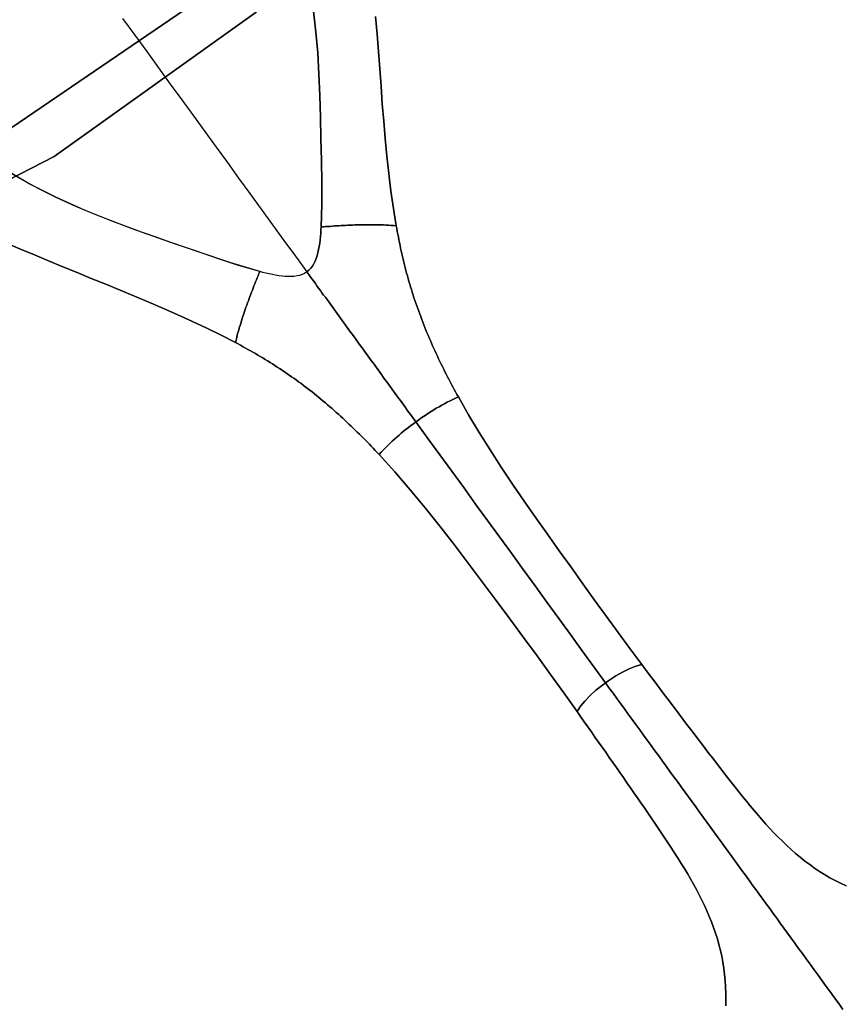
# Model space of a CAD drawing. Header units: centimetres. Extents: x -49.6 to 49.6, y -49.6 to 49.6.
# Tile 38 of 61: x 9.4 to 18.4, y -25.3 to -14.4. Entities that reach past the tile are written whole.
import ezdxf

# ---------------------------------------------------------------- set-up
doc = ezdxf.new("R2010")
doc.units = ezdxf.units.CM
doc.layers.get('0').update_dxf_attribs({"true_color": 0x5890e1})

msp = doc.modelspace()

# ---------------------------------------------------------------- linework, layer by layer
at = {"color": 16, "true_color": 0x870606}
for points in [[(-0.682, -18.671, 0), (2.043, -18.572, 0), (4.726, -18.076, 0), (7.307, -17.195, 0), (9.733, -15.948, 0), (11.951, -14.361, 0), (13.915, -12.468, 0), (15.582, -10.309, 0), (16.917, -7.93, 0), (17.891, -5.383, 0), (18.484, -2.72, 0), (18.684, 0, 0), (18.685, 0, 0), (18.72, 0, 0), (19.075, 0, 0), (19.831, 0, 0), (21.208, 0, 0), (22.982, 0, 0), (25.259, 0, 0), (29.538, 0, 0), (33.811, 0, 0)], [(-1.359, -18.133, 0), (1.359, -18.133, 0), (4.046, -17.728, 0), (6.643, -16.927, 0), (9.092, -15.747, 0), (11.337, -14.217, 0), (13.329, -12.368, 0), (15.024, -10.243, 0), (16.383, -7.89, 0), (17.376, -5.36, 0), (17.98, -2.71, 0), (18.184, 0, 0), (18.368, 0, 0), (18.537, 0, 0)], [(18.484, -2.72, 0), (17.891, -5.383, 0), (16.917, -7.93, 0), (15.582, -10.309, 0), (13.915, -12.468, 0), (11.951, -14.361, 0), (9.733, -15.948, 0), (7.307, -17.195, 0), (4.726, -18.076, 0), (2.043, -18.572, 0), (-0.682, -18.671, 0)], [(11.337, -14.217, 0), (9.092, -15.747, 0), (6.643, -16.927, 0), (4.046, -17.728, 0), (1.359, -18.133, 0), (-1.359, -18.133, 0)], [(10.484, -14.43, 0), (10.617, -14.613, 0), (10.749, -14.795, 0), (10.879, -14.974, 0), (11.008, -15.151, 0), (11.135, -15.326, 0), (11.261, -15.5, 0), (11.386, -15.672, 0), (11.51, -15.843, 0), (11.634, -16.013, 0), (11.757, -16.183, 0), (11.881, -16.353, 0), (12.005, -16.524, 0), (12.13, -16.695, 0), (12.255, -16.867, 0), (12.38, -17.04, 0), (12.506, -17.213, 0), (12.529, -17.194, 0), (12.55, -17.173, 0), (12.567, -17.149, 0), (12.583, -17.124, 0), (12.597, -17.095, 0), (12.609, -17.065, 0), (12.619, -17.034, 0), (12.628, -17.003, 0), (12.635, -16.969, 0), (12.642, -16.934, 0), (12.647, -16.898, 0), (12.652, -16.862, 0), (12.656, -16.825, 0), (12.659, -16.789, 0), (12.661, -16.754, 0), (12.663, -16.719, 0), (12.669, -16.475, 0), (12.669, -16.231, 0), (12.666, -15.99, 0), (12.661, -15.748, 0), (12.656, -15.513, 0), (12.649, -15.277, 0), (12.639, -15.042, 0), (12.625, -14.808, 0), (12.606, -14.58, 0), (12.58, -14.353, 0)], [(12.58, -14.353, 0), (12.606, -14.58, 0), (12.625, -14.808, 0), (12.639, -15.042, 0), (12.649, -15.277, 0), (12.656, -15.513, 0), (12.661, -15.748, 0), (12.666, -15.99, 0), (12.669, -16.231, 0), (12.669, -16.475, 0), (12.663, -16.719, 0), (12.687, -16.718, 0), (12.711, -16.716, 0), (12.735, -16.714, 0), (12.76, -16.713, 0), (12.784, -16.711, 0), (12.808, -16.709, 0), (12.833, -16.708, 0), (12.857, -16.706, 0), (12.882, -16.705, 0), (12.906, -16.704, 0), (12.931, -16.702, 0), (12.956, -16.701, 0), (12.981, -16.7, 0), (13.006, -16.699, 0), (13.031, -16.698, 0), (13.057, -16.697, 0), (13.082, -16.697, 0), (13.108, -16.696, 0), (13.133, -16.695, 0), (13.159, -16.695, 0), (13.185, -16.695, 0), (13.211, -16.695, 0), (13.238, -16.695, 0), (13.264, -16.695, 0), (13.291, -16.696, 0), (13.318, -16.697, 0), (13.346, -16.698, 0), (13.373, -16.699, 0), (13.401, -16.701, 0), (13.43, -16.703, 0), (13.458, -16.705, 0), (13.487, -16.707, 0), (13.456, -16.517, 0), (13.429, -16.326, 0), (13.406, -16.134, 0), (13.385, -15.941, 0), (13.366, -15.75, 0), (13.35, -15.559, 0), (13.334, -15.367, 0), (13.32, -15.176, 0), (13.305, -14.985, 0), (13.291, -14.794, 0), (13.276, -14.602, 0), (13.26, -14.41, 0)], [(10.484, -14.43, 0), (10.617, -14.613, 0), (10.749, -14.795, 0), (10.879, -14.974, 0), (11.008, -15.151, 0), (11.135, -15.326, 0), (11.261, -15.5, 0), (11.386, -15.672, 0), (11.51, -15.843, 0), (11.634, -16.013, 0), (11.757, -16.183, 0), (11.881, -16.353, 0), (12.005, -16.524, 0), (12.13, -16.695, 0), (12.255, -16.867, 0), (12.38, -17.04, 0), (12.506, -17.213, 0), (12.481, -17.229, 0), (12.454, -17.242, 0), (12.427, -17.251, 0), (12.398, -17.258, 0), (12.366, -17.263, 0), (12.333, -17.265, 0), (12.301, -17.265, 0), (12.269, -17.263, 0), (12.234, -17.26, 0), (12.199, -17.255, 0), (12.163, -17.25, 0), (12.128, -17.243, 0), (12.092, -17.235, 0), (12.057, -17.227, 0), (12.022, -17.218, 0), (11.989, -17.21, 0), (11.756, -17.141, 0), (11.525, -17.065, 0), (11.295, -16.987, 0), (11.066, -16.908, 0), (10.843, -16.83, 0), (10.62, -16.75, 0), (10.401, -16.669, 0), (10.183, -16.583, 0), (9.972, -16.494, 0), (9.764, -16.4, 0), (9.559, -16.298, 0), (9.358, -16.188, 0), (9.163, -16.07, 0)], [(13.26, -14.41, 0), (13.276, -14.602, 0), (13.291, -14.794, 0), (13.305, -14.985, 0), (13.32, -15.176, 0), (13.334, -15.367, 0), (13.35, -15.559, 0), (13.366, -15.75, 0), (13.385, -15.941, 0), (13.406, -16.134, 0), (13.429, -16.326, 0), (13.456, -16.517, 0), (13.487, -16.707, 0), (13.492, -16.738, 0), (13.498, -16.769, 0), (13.504, -16.799, 0), (13.51, -16.83, 0), (13.516, -16.861, 0), (13.522, -16.891, 0), (13.528, -16.922, 0), (13.534, -16.952, 0), (13.541, -16.983, 0), (13.548, -17.013, 0), (13.555, -17.044, 0), (13.562, -17.074, 0), (13.569, -17.105, 0), (13.577, -17.135, 0), (13.584, -17.165, 0), (13.592, -17.196, 0), (13.6, -17.226, 0), (13.609, -17.257, 0), (13.617, -17.287, 0), (13.626, -17.317, 0), (13.635, -17.347, 0), (13.644, -17.377, 0), (13.653, -17.407, 0), (13.662, -17.437, 0), (13.672, -17.467, 0), (13.681, -17.497, 0), (13.691, -17.527, 0), (13.701, -17.557, 0), (13.712, -17.586, 0), (13.722, -17.616, 0), (13.733, -17.645, 0), (13.744, -17.675, 0), (13.755, -17.704, 0), (13.766, -17.734, 0), (13.777, -17.763, 0), (13.789, -17.793, 0), (13.8, -17.822, 0), (13.812, -17.851, 0), (13.824, -17.88, 0), (13.836, -17.909, 0), (13.849, -17.938, 0), (13.861, -17.967, 0), (13.874, -17.996, 0), (13.886, -18.024, 0), (13.899, -18.053, 0), (13.912, -18.082, 0), (13.926, -18.11, 0), (13.939, -18.139, 0), (13.952, -18.167, 0), (13.966, -18.196, 0), (13.98, -18.224, 0), (13.993, -18.252, 0), (14.007, -18.28, 0), (14.021, -18.309, 0), (14.036, -18.337, 0), (14.05, -18.365, 0), (14.064, -18.392, 0), (14.079, -18.42, 0), (14.094, -18.448, 0), (14.108, -18.476, 0), (14.123, -18.503, 0), (14.138, -18.531, 0), (14.153, -18.558, 0), (14.168, -18.586, 0), (14.28, -18.782, 0), (14.396, -18.976, 0), (14.516, -19.167, 0), (14.638, -19.355, 0), (14.764, -19.543, 0), (14.891, -19.728, 0), (15.019, -19.911, 0), (15.147, -20.093, 0), (15.276, -20.275, 0), (15.405, -20.455, 0), (15.534, -20.636, 0), (15.662, -20.815, 0), (15.792, -20.994, 0), (15.921, -21.171, 0), (16.051, -21.347, 0), (16.181, -21.522, 0), (16.222, -21.577, 0), (16.263, -21.632, 0), (16.304, -21.687, 0), (16.345, -21.742, 0), (16.387, -21.796, 0), (16.428, -21.851, 0), (16.469, -21.905, 0), (16.509, -21.96, 0), (16.55, -22.014, 0), (16.591, -22.069, 0), (16.632, -22.123, 0), (16.673, -22.177, 0), (16.714, -22.231, 0), (16.755, -22.284, 0), (16.795, -22.338, 0), (16.836, -22.391, 0), (16.877, -22.445, 0), (16.918, -22.498, 0), (16.959, -22.551, 0), (16.999, -22.604, 0), (17.04, -22.657, 0), (17.081, -22.71, 0), (17.122, -22.763, 0), (17.163, -22.815, 0), (17.204, -22.868, 0), (17.246, -22.92, 0), (17.287, -22.972, 0), (17.329, -23.023, 0), (17.371, -23.074, 0), (17.413, -23.125, 0), (17.456, -23.175, 0), (17.499, -23.224, 0), (17.542, -23.274, 0), (17.587, -23.322, 0), (17.631, -23.37, 0), (17.677, -23.416, 0), (17.724, -23.463, 0), (17.771, -23.508, 0), (17.819, -23.552, 0), (17.868, -23.595, 0), (17.919, -23.638, 0), (17.97, -23.679, 0), (18.023, -23.718, 0), (18.076, -23.756, 0), (18.131, -23.793, 0), (18.186, -23.828, 0), (18.243, -23.862, 0), (18.302, -23.893, 0), (18.362, -23.924, 0), (18.423, -23.952, 0)], [(9.21, -16.899, 0), (9.364, -16.962, 0), (9.518, -17.026, 0), (9.673, -17.091, 0), (9.828, -17.156, 0), (9.985, -17.22, 0), (10.141, -17.284, 0), (10.299, -17.349, 0), (10.457, -17.414, 0), (10.616, -17.48, 0), (10.774, -17.547, 0), (10.933, -17.615, 0), (11.092, -17.684, 0), (11.25, -17.756, 0), (11.409, -17.831, 0), (11.567, -17.908, 0), (11.723, -17.989, 0), (11.73, -17.961, 0), (11.736, -17.934, 0), (11.743, -17.906, 0), (11.75, -17.879, 0), (11.758, -17.852, 0), (11.765, -17.826, 0), (11.773, -17.8, 0), (11.78, -17.774, 0), (11.788, -17.749, 0), (11.796, -17.723, 0), (11.805, -17.699, 0), (11.813, -17.674, 0), (11.821, -17.649, 0), (11.83, -17.625, 0), (11.838, -17.601, 0), (11.847, -17.577, 0), (11.855, -17.553, 0), (11.864, -17.529, 0), (11.873, -17.506, 0), (11.881, -17.482, 0), (11.89, -17.459, 0), (11.899, -17.436, 0), (11.908, -17.413, 0), (11.917, -17.39, 0), (11.926, -17.367, 0), (11.935, -17.345, 0), (11.944, -17.322, 0), (11.953, -17.299, 0), (11.962, -17.277, 0), (11.971, -17.255, 0), (11.98, -17.232, 0), (11.989, -17.21, 0), (11.66, -17.109, 0), (11.335, -17, 0), (11.012, -16.889, 0), (10.693, -16.776, 0), (10.378, -16.659, 0), (10.066, -16.534, 0), (9.76, -16.398, 0), (9.461, -16.245, 0), (9.172, -16.075, 0)], [(17.101, -25.268, 0), (17.102, -25.199, 0), (17.102, -25.13, 0), (17.099, -25.061, 0), (17.095, -24.993, 0), (17.089, -24.925, 0), (17.08, -24.858, 0), (17.07, -24.79, 0), (17.058, -24.725, 0), (17.044, -24.66, 0), (17.027, -24.596, 0), (17.01, -24.533, 0), (16.99, -24.471, 0), (16.969, -24.409, 0), (16.946, -24.348, 0), (16.921, -24.287, 0), (16.896, -24.227, 0), (16.869, -24.167, 0), (16.84, -24.108, 0), (16.811, -24.049, 0), (16.78, -23.991, 0), (16.748, -23.933, 0), (16.715, -23.876, 0), (16.682, -23.818, 0), (16.648, -23.762, 0), (16.614, -23.706, 0), (16.579, -23.65, 0), (16.543, -23.595, 0), (16.507, -23.539, 0), (16.471, -23.484, 0), (16.434, -23.428, 0), (16.397, -23.373, 0), (16.359, -23.318, 0), (16.322, -23.263, 0), (16.285, -23.207, 0), (16.247, -23.152, 0), (16.209, -23.097, 0), (16.171, -23.042, 0), (16.133, -22.986, 0), (16.094, -22.93, 0), (16.056, -22.875, 0), (16.018, -22.82, 0), (15.979, -22.764, 0), (15.941, -22.709, 0), (15.902, -22.653, 0), (15.863, -22.598, 0), (15.824, -22.542, 0), (15.785, -22.486, 0), (15.745, -22.43, 0), (15.706, -22.375, 0), (15.667, -22.319, 0), (15.628, -22.263, 0), (15.589, -22.207, 0), (15.549, -22.151, 0), (15.509, -22.094, 0), (15.47, -22.038, 0), (15.325, -21.835, 0), (15.179, -21.631, 0), (15.032, -21.428, 0), (14.883, -21.225, 0), (14.733, -21.022, 0), (14.582, -20.818, 0), (14.43, -20.614, 0), (14.277, -20.41, 0), (14.123, -20.206, 0), (13.966, -20.003, 0), (13.805, -19.802, 0), (13.641, -19.604, 0), (13.473, -19.408, 0), (13.299, -19.217, 0), (13.278, -19.195, 0), (13.256, -19.172, 0), (13.235, -19.149, 0), (13.213, -19.127, 0), (13.192, -19.104, 0), (13.17, -19.082, 0), (13.148, -19.06, 0), (13.126, -19.037, 0), (13.104, -19.015, 0), (13.082, -18.993, 0), (13.059, -18.971, 0), (13.037, -18.949, 0), (13.014, -18.927, 0), (12.991, -18.905, 0), (12.968, -18.883, 0), (12.945, -18.862, 0), (12.922, -18.84, 0), (12.899, -18.819, 0), (12.876, -18.798, 0), (12.853, -18.776, 0), (12.829, -18.755, 0), (12.805, -18.734, 0), (12.782, -18.713, 0), (12.758, -18.693, 0), (12.734, -18.672, 0), (12.71, -18.652, 0), (12.686, -18.631, 0), (12.661, -18.611, 0), (12.637, -18.591, 0), (12.612, -18.571, 0), (12.588, -18.551, 0), (12.563, -18.531, 0), (12.538, -18.512, 0), (12.514, -18.493, 0), (12.489, -18.474, 0), (12.464, -18.455, 0), (12.439, -18.436, 0), (12.413, -18.418, 0), (12.388, -18.399, 0), (12.363, -18.381, 0), (12.337, -18.363, 0), (12.311, -18.345, 0), (12.286, -18.327, 0), (12.26, -18.309, 0), (12.234, -18.292, 0), (12.207, -18.274, 0), (12.181, -18.257, 0), (12.155, -18.24, 0), (12.128, -18.223, 0), (12.102, -18.207, 0), (12.075, -18.19, 0), (12.049, -18.174, 0), (12.022, -18.158, 0), (11.995, -18.142, 0), (11.969, -18.126, 0), (11.942, -18.11, 0), (11.915, -18.095, 0), (11.888, -18.079, 0), (11.86, -18.064, 0), (11.833, -18.049, 0), (11.806, -18.034, 0), (11.778, -18.019, 0), (11.751, -18.004, 0), (11.723, -17.989, 0), (11.567, -17.908, 0), (11.409, -17.831, 0), (11.25, -17.756, 0), (11.092, -17.684, 0), (10.933, -17.615, 0), (10.774, -17.547, 0), (10.616, -17.48, 0), (10.457, -17.414, 0), (10.299, -17.349, 0), (10.141, -17.284, 0), (9.985, -17.22, 0), (9.828, -17.156, 0), (9.673, -17.091, 0), (9.518, -17.026, 0), (9.364, -16.962, 0), (9.21, -16.899, 0)], [(18.423, -23.952, 0), (18.362, -23.924, 0), (18.302, -23.893, 0), (18.243, -23.862, 0), (18.186, -23.828, 0), (18.131, -23.793, 0), (18.076, -23.756, 0), (18.023, -23.718, 0), (17.97, -23.679, 0), (17.919, -23.638, 0), (17.868, -23.595, 0), (17.819, -23.552, 0), (17.771, -23.508, 0), (17.724, -23.463, 0), (17.677, -23.416, 0), (17.631, -23.37, 0), (17.587, -23.322, 0), (17.542, -23.274, 0), (17.499, -23.224, 0), (17.456, -23.175, 0), (17.413, -23.125, 0), (17.371, -23.074, 0), (17.329, -23.023, 0), (17.287, -22.972, 0), (17.246, -22.92, 0), (17.204, -22.868, 0), (17.163, -22.815, 0), (17.122, -22.763, 0), (17.081, -22.71, 0), (17.04, -22.657, 0), (16.999, -22.604, 0), (16.959, -22.551, 0), (16.918, -22.498, 0), (16.877, -22.445, 0), (16.836, -22.391, 0), (16.795, -22.338, 0), (16.755, -22.284, 0), (16.714, -22.231, 0), (16.673, -22.177, 0), (16.632, -22.123, 0), (16.591, -22.069, 0), (16.55, -22.014, 0), (16.509, -21.96, 0), (16.469, -21.905, 0), (16.428, -21.851, 0), (16.387, -21.796, 0), (16.345, -21.742, 0), (16.304, -21.687, 0), (16.263, -21.632, 0), (16.222, -21.577, 0), (16.181, -21.522, 0), (16.114, -21.542, 0), (16.044, -21.569, 0), (15.97, -21.605, 0), (15.895, -21.648, 0), (15.82, -21.696, 0), (15.783, -21.723, 0), (15.824, -21.781, 0), (15.866, -21.838, 0), (15.908, -21.895, 0), (15.949, -21.953, 0), (15.991, -22.01, 0), (16.033, -22.068, 0), (16.075, -22.125, 0), (16.116, -22.182, 0), (16.158, -22.24, 0), (16.2, -22.297, 0), (16.241, -22.354, 0), (16.283, -22.412, 0), (16.324, -22.469, 0), (16.366, -22.526, 0), (16.407, -22.582, 0), (16.448, -22.639, 0), (16.489, -22.696, 0), (16.53, -22.752, 0), (16.571, -22.808, 0), (16.612, -22.864, 0), (16.653, -22.92, 0), (16.693, -22.976, 0), (16.733, -23.031, 0), (16.773, -23.086, 0), (16.813, -23.142, 0), (16.853, -23.197, 0), (16.893, -23.251, 0), (16.933, -23.306, 0), (16.972, -23.36, 0), (17.011, -23.414, 0), (17.05, -23.467, 0), (17.089, -23.52, 0), (17.128, -23.575, 0), (17.167, -23.628, 0), (17.205, -23.681, 0), (17.242, -23.732, 0), (17.28, -23.784, 0), (17.317, -23.835, 0), (17.355, -23.887, 0), (17.393, -23.94, 0), (17.431, -23.992, 0), (17.469, -24.044, 0), (17.507, -24.097, 0), (17.545, -24.149, 0), (17.584, -24.202, 0), (17.622, -24.255, 0), (17.661, -24.308, 0), (17.699, -24.361, 0), (17.739, -24.416, 0), (17.779, -24.47, 0), (17.819, -24.526, 0), (17.86, -24.582, 0), (17.901, -24.639, 0), (17.943, -24.696, 0), (17.985, -24.754, 0), (18.027, -24.813, 0), (18.071, -24.873, 0), (18.115, -24.933, 0), (18.16, -24.995, 0), (18.204, -25.056, 0), (18.25, -25.118, 0), (18.295, -25.181, 0), (18.341, -25.244, 0), (18.387, -25.308, 0)], [(18.387, -25.308, 0), (18.341, -25.244, 0), (18.295, -25.181, 0), (18.25, -25.118, 0), (18.204, -25.056, 0), (18.16, -24.995, 0), (18.115, -24.933, 0), (18.071, -24.873, 0), (18.027, -24.813, 0), (17.985, -24.754, 0), (17.943, -24.696, 0), (17.901, -24.639, 0), (17.86, -24.582, 0), (17.819, -24.526, 0), (17.779, -24.47, 0), (17.739, -24.416, 0), (17.699, -24.361, 0), (17.661, -24.308, 0), (17.622, -24.255, 0), (17.584, -24.202, 0), (17.545, -24.149, 0), (17.507, -24.097, 0), (17.469, -24.044, 0), (17.431, -23.992, 0), (17.393, -23.94, 0), (17.355, -23.887, 0), (17.317, -23.835, 0), (17.28, -23.784, 0), (17.242, -23.732, 0), (17.205, -23.681, 0), (17.167, -23.628, 0), (17.128, -23.575, 0), (17.089, -23.52, 0), (17.05, -23.467, 0), (17.011, -23.414, 0), (16.972, -23.36, 0), (16.933, -23.306, 0), (16.893, -23.251, 0), (16.853, -23.197, 0), (16.813, -23.142, 0), (16.773, -23.086, 0), (16.733, -23.031, 0), (16.693, -22.976, 0), (16.653, -22.92, 0), (16.612, -22.864, 0), (16.571, -22.808, 0), (16.53, -22.752, 0), (16.489, -22.696, 0), (16.448, -22.639, 0), (16.407, -22.582, 0), (16.366, -22.526, 0), (16.324, -22.469, 0), (16.283, -22.412, 0), (16.241, -22.354, 0), (16.2, -22.297, 0), (16.158, -22.24, 0), (16.116, -22.182, 0), (16.075, -22.125, 0), (16.033, -22.068, 0), (15.991, -22.01, 0), (15.949, -21.953, 0), (15.908, -21.895, 0), (15.866, -21.838, 0), (15.824, -21.781, 0), (15.783, -21.723, 0), (15.748, -21.749, 0), (15.678, -21.805, 0), (15.614, -21.863, 0), (15.557, -21.923, 0), (15.51, -21.981, 0), (15.47, -22.038, 0), (15.509, -22.094, 0), (15.549, -22.151, 0), (15.589, -22.207, 0), (15.628, -22.263, 0), (15.667, -22.319, 0), (15.706, -22.375, 0), (15.745, -22.43, 0), (15.785, -22.486, 0), (15.824, -22.542, 0), (15.863, -22.598, 0), (15.902, -22.653, 0), (15.941, -22.709, 0), (15.979, -22.764, 0), (16.018, -22.82, 0), (16.056, -22.875, 0), (16.094, -22.93, 0), (16.133, -22.986, 0), (16.171, -23.042, 0), (16.209, -23.097, 0), (16.247, -23.152, 0), (16.285, -23.207, 0), (16.322, -23.263, 0), (16.359, -23.318, 0), (16.397, -23.373, 0), (16.434, -23.428, 0), (16.471, -23.484, 0), (16.507, -23.539, 0), (16.543, -23.595, 0), (16.579, -23.65, 0), (16.614, -23.706, 0), (16.648, -23.762, 0), (16.682, -23.818, 0), (16.715, -23.876, 0), (16.748, -23.933, 0), (16.78, -23.991, 0), (16.811, -24.049, 0), (16.84, -24.108, 0), (16.869, -24.167, 0), (16.896, -24.227, 0), (16.921, -24.287, 0), (16.946, -24.348, 0), (16.969, -24.409, 0), (16.99, -24.471, 0), (17.01, -24.533, 0), (17.027, -24.596, 0), (17.044, -24.66, 0), (17.058, -24.725, 0), (17.07, -24.79, 0), (17.08, -24.858, 0), (17.089, -24.925, 0), (17.095, -24.993, 0), (17.099, -25.061, 0), (17.102, -25.13, 0), (17.102, -25.199, 0), (17.101, -25.268, 0)]]:
    msp.add_polyline3d(points, dxfattribs=at)
for points in [[(13.043, -17.952, 0), (13.062, -17.978, 0), (13.081, -18.005, 0), (13.101, -18.031, 0), (13.119, -18.057, 0), (13.138, -18.083, 0), (13.157, -18.109, 0), (13.175, -18.134, 0), (13.194, -18.16, 0), (13.213, -18.186, 0), (13.232, -18.212, 0), (13.251, -18.238, 0), (13.269, -18.264, 0), (13.288, -18.289, 0), (13.307, -18.315, 0), (13.325, -18.341, 0), (13.344, -18.367, 0), (13.363, -18.393, 0), (13.382, -18.418, 0), (13.401, -18.444, 0), (13.419, -18.47, 0), (13.438, -18.496, 0), (13.457, -18.522, 0), (13.476, -18.548, 0), (13.494, -18.573, 0), (13.513, -18.599, 0), (13.532, -18.625, 0), (13.551, -18.651, 0), (13.57, -18.677, 0), (13.589, -18.703, 0), (13.608, -18.729, 0), (13.626, -18.755, 0), (13.646, -18.781, 0), (13.664, -18.808, 0), (13.683, -18.834, 0), (13.702, -18.86, 0), (13.73, -18.84, 0), (13.758, -18.82, 0), (13.786, -18.801, 0), (13.814, -18.782, 0), (13.842, -18.763, 0), (13.87, -18.745, 0), (13.898, -18.728, 0), (13.926, -18.71, 0), (13.956, -18.693, 0), (13.986, -18.676, 0), (14.015, -18.66, 0), (14.044, -18.644, 0), (14.077, -18.628, 0), (14.107, -18.613, 0), (14.137, -18.6, 0), (14.168, -18.586, 0), (14.153, -18.558, 0), (14.138, -18.531, 0), (14.123, -18.503, 0), (14.108, -18.476, 0), (14.094, -18.448, 0), (14.079, -18.42, 0), (14.064, -18.392, 0), (14.05, -18.365, 0), (14.036, -18.337, 0), (14.021, -18.309, 0), (14.007, -18.28, 0), (13.993, -18.252, 0), (13.98, -18.224, 0), (13.966, -18.196, 0), (13.952, -18.167, 0), (13.939, -18.139, 0), (13.926, -18.11, 0), (13.912, -18.082, 0), (13.899, -18.053, 0), (13.886, -18.024, 0), (13.874, -17.996, 0), (13.861, -17.967, 0), (13.849, -17.938, 0), (13.836, -17.909, 0), (13.824, -17.88, 0), (13.812, -17.851, 0), (13.8, -17.822, 0), (13.789, -17.793, 0), (13.777, -17.763, 0), (13.766, -17.734, 0), (13.755, -17.704, 0), (13.744, -17.675, 0), (13.733, -17.645, 0), (13.722, -17.616, 0), (13.712, -17.586, 0), (13.701, -17.557, 0), (13.691, -17.527, 0), (13.681, -17.497, 0), (13.672, -17.467, 0), (13.662, -17.437, 0), (13.653, -17.407, 0), (13.644, -17.377, 0), (13.635, -17.347, 0), (13.626, -17.317, 0), (13.617, -17.287, 0), (13.609, -17.257, 0), (13.6, -17.226, 0), (13.592, -17.196, 0), (13.584, -17.165, 0), (13.577, -17.135, 0), (13.569, -17.105, 0), (13.562, -17.074, 0), (13.555, -17.044, 0), (13.548, -17.013, 0), (13.541, -16.983, 0), (13.534, -16.952, 0), (13.528, -16.922, 0), (13.522, -16.891, 0), (13.516, -16.861, 0), (13.51, -16.83, 0), (13.504, -16.799, 0), (13.498, -16.769, 0), (13.492, -16.738, 0), (13.487, -16.707, 0), (13.458, -16.705, 0), (13.43, -16.703, 0), (13.401, -16.701, 0), (13.373, -16.699, 0), (13.346, -16.698, 0), (13.318, -16.697, 0), (13.291, -16.696, 0), (13.264, -16.695, 0), (13.238, -16.695, 0), (13.211, -16.695, 0), (13.185, -16.695, 0), (13.159, -16.695, 0), (13.133, -16.695, 0), (13.108, -16.696, 0), (13.082, -16.697, 0), (13.057, -16.697, 0), (13.031, -16.698, 0), (13.006, -16.699, 0), (12.981, -16.7, 0), (12.956, -16.701, 0), (12.931, -16.702, 0), (12.906, -16.704, 0), (12.882, -16.705, 0), (12.857, -16.706, 0), (12.833, -16.708, 0), (12.808, -16.709, 0), (12.784, -16.711, 0), (12.76, -16.713, 0), (12.735, -16.714, 0), (12.711, -16.716, 0), (12.687, -16.718, 0), (12.663, -16.719, 0), (12.661, -16.754, 0), (12.659, -16.789, 0), (12.656, -16.825, 0), (12.652, -16.862, 0), (12.647, -16.898, 0), (12.642, -16.934, 0), (12.635, -16.969, 0), (12.628, -17.003, 0), (12.619, -17.034, 0), (12.609, -17.065, 0), (12.597, -17.095, 0), (12.583, -17.124, 0), (12.567, -17.149, 0), (12.55, -17.173, 0), (12.529, -17.194, 0), (12.506, -17.213, 0), (12.526, -17.24, 0), (12.544, -17.265, 0), (12.562, -17.289, 0), (12.581, -17.316, 0), (12.599, -17.341, 0), (12.617, -17.366, 0), (12.635, -17.391, 0), (12.654, -17.416, 0), (12.672, -17.442, 0), (12.69, -17.467, 0), (12.709, -17.492, 0), (12.727, -17.517, 0), (12.746, -17.543, 0), (12.764, -17.568, 0), (12.783, -17.594, 0), (12.801, -17.62, 0), (12.82, -17.645, 0), (12.839, -17.671, 0), (12.857, -17.696, 0), (12.876, -17.722, 0), (12.894, -17.747, 0), (12.912, -17.772, 0), (12.931, -17.798, 0), (12.949, -17.823, 0), (12.968, -17.849, 0), (12.986, -17.874, 0), (13.005, -17.9, 0), (13.024, -17.926, 0)], [(11.73, -17.961, 0), (11.723, -17.989, 0), (11.751, -18.004, 0), (11.778, -18.019, 0), (11.806, -18.034, 0), (11.833, -18.049, 0), (11.86, -18.064, 0), (11.888, -18.079, 0), (11.915, -18.095, 0), (11.942, -18.11, 0), (11.969, -18.126, 0), (11.995, -18.142, 0), (12.022, -18.158, 0), (12.049, -18.174, 0), (12.075, -18.19, 0), (12.102, -18.207, 0), (12.128, -18.223, 0), (12.155, -18.24, 0), (12.181, -18.257, 0), (12.207, -18.274, 0), (12.234, -18.292, 0), (12.26, -18.309, 0), (12.286, -18.327, 0), (12.311, -18.345, 0), (12.337, -18.363, 0), (12.363, -18.381, 0), (12.388, -18.399, 0), (12.413, -18.418, 0), (12.439, -18.436, 0), (12.464, -18.455, 0), (12.489, -18.474, 0), (12.514, -18.493, 0), (12.538, -18.512, 0), (12.563, -18.531, 0), (12.588, -18.551, 0), (12.612, -18.571, 0), (12.637, -18.591, 0), (12.661, -18.611, 0), (12.686, -18.631, 0), (12.71, -18.652, 0), (12.734, -18.672, 0), (12.758, -18.693, 0), (12.782, -18.713, 0), (12.805, -18.734, 0), (12.829, -18.755, 0), (12.853, -18.776, 0), (12.876, -18.798, 0), (12.899, -18.819, 0), (12.922, -18.84, 0), (12.945, -18.862, 0), (12.968, -18.883, 0), (12.991, -18.905, 0), (13.014, -18.927, 0), (13.037, -18.949, 0), (13.059, -18.971, 0), (13.082, -18.993, 0), (13.104, -19.015, 0), (13.126, -19.037, 0), (13.148, -19.06, 0), (13.17, -19.082, 0), (13.192, -19.104, 0), (13.213, -19.127, 0), (13.235, -19.149, 0), (13.256, -19.172, 0), (13.278, -19.195, 0), (13.299, -19.217, 0), (13.322, -19.192, 0), (13.344, -19.168, 0), (13.367, -19.143, 0), (13.393, -19.118, 0), (13.416, -19.095, 0), (13.441, -19.072, 0), (13.466, -19.049, 0), (13.492, -19.026, 0), (13.517, -19.005, 0), (13.542, -18.983, 0), (13.568, -18.962, 0), (13.594, -18.941, 0), (13.621, -18.921, 0), (13.648, -18.9, 0), (13.675, -18.88, 0), (13.702, -18.86, 0), (13.683, -18.834, 0), (13.664, -18.808, 0), (13.646, -18.781, 0), (13.626, -18.755, 0), (13.608, -18.729, 0), (13.589, -18.703, 0), (13.57, -18.677, 0), (13.551, -18.651, 0), (13.532, -18.625, 0), (13.513, -18.599, 0), (13.494, -18.573, 0), (13.476, -18.548, 0), (13.457, -18.522, 0), (13.438, -18.496, 0), (13.419, -18.47, 0), (13.401, -18.444, 0), (13.382, -18.418, 0), (13.363, -18.393, 0), (13.344, -18.367, 0), (13.325, -18.341, 0), (13.307, -18.315, 0), (13.288, -18.289, 0), (13.269, -18.264, 0), (13.251, -18.238, 0), (13.232, -18.212, 0), (13.213, -18.186, 0), (13.194, -18.16, 0), (13.175, -18.134, 0), (13.157, -18.109, 0), (13.138, -18.083, 0), (13.119, -18.057, 0), (13.101, -18.031, 0), (13.081, -18.005, 0), (13.062, -17.978, 0), (13.043, -17.952, 0), (13.024, -17.926, 0), (13.005, -17.9, 0), (12.986, -17.874, 0), (12.968, -17.849, 0), (12.949, -17.823, 0), (12.931, -17.798, 0), (12.912, -17.772, 0), (12.894, -17.747, 0), (12.876, -17.722, 0), (12.857, -17.696, 0), (12.839, -17.671, 0), (12.82, -17.645, 0), (12.801, -17.62, 0), (12.783, -17.594, 0), (12.764, -17.568, 0), (12.746, -17.543, 0), (12.727, -17.517, 0), (12.709, -17.492, 0), (12.69, -17.467, 0), (12.672, -17.442, 0), (12.654, -17.416, 0), (12.635, -17.391, 0), (12.617, -17.366, 0), (12.599, -17.341, 0), (12.581, -17.316, 0), (12.562, -17.289, 0), (12.544, -17.265, 0), (12.526, -17.24, 0), (12.506, -17.213, 0), (12.481, -17.229, 0), (12.454, -17.242, 0), (12.427, -17.251, 0), (12.398, -17.258, 0), (12.366, -17.263, 0), (12.333, -17.265, 0), (12.301, -17.265, 0), (12.269, -17.263, 0), (12.234, -17.26, 0), (12.199, -17.255, 0), (12.163, -17.25, 0), (12.128, -17.243, 0), (12.092, -17.235, 0), (12.057, -17.227, 0), (12.022, -17.218, 0), (11.989, -17.21, 0), (11.98, -17.232, 0), (11.971, -17.255, 0), (11.962, -17.277, 0), (11.953, -17.299, 0), (11.944, -17.322, 0), (11.935, -17.345, 0), (11.926, -17.367, 0), (11.917, -17.39, 0), (11.908, -17.413, 0), (11.899, -17.436, 0), (11.89, -17.459, 0), (11.881, -17.482, 0), (11.873, -17.506, 0), (11.864, -17.529, 0), (11.855, -17.553, 0), (11.847, -17.577, 0), (11.838, -17.601, 0), (11.83, -17.625, 0), (11.821, -17.649, 0), (11.813, -17.674, 0), (11.805, -17.699, 0), (11.796, -17.723, 0), (11.788, -17.749, 0), (11.78, -17.774, 0), (11.773, -17.8, 0), (11.765, -17.826, 0), (11.758, -17.852, 0), (11.75, -17.879, 0), (11.743, -17.906, 0), (11.736, -17.934, 0)], [(15.656, -21.548, 0), (15.783, -21.723, 0), (15.82, -21.696, 0), (15.895, -21.648, 0), (15.97, -21.605, 0), (16.044, -21.569, 0), (16.114, -21.542, 0), (16.181, -21.522, 0), (16.051, -21.347, 0), (15.921, -21.171, 0), (15.792, -20.994, 0), (15.662, -20.815, 0), (15.534, -20.636, 0), (15.405, -20.455, 0), (15.276, -20.275, 0), (15.147, -20.093, 0), (15.019, -19.911, 0), (14.891, -19.728, 0), (14.764, -19.543, 0), (14.638, -19.355, 0), (14.516, -19.167, 0), (14.396, -18.976, 0), (14.28, -18.782, 0), (14.168, -18.586, 0), (14.137, -18.6, 0), (14.107, -18.613, 0), (14.077, -18.628, 0), (14.044, -18.644, 0), (14.015, -18.66, 0), (13.986, -18.676, 0), (13.956, -18.693, 0), (13.926, -18.71, 0), (13.898, -18.728, 0), (13.87, -18.745, 0), (13.842, -18.763, 0), (13.814, -18.782, 0), (13.786, -18.801, 0), (13.758, -18.82, 0), (13.73, -18.84, 0), (13.702, -18.86, 0), (13.834, -19.041, 0), (13.965, -19.222, 0), (14.096, -19.402, 0), (14.227, -19.581, 0), (14.358, -19.762, 0), (14.489, -19.943, 0), (14.62, -20.122, 0), (14.75, -20.301, 0), (14.88, -20.481, 0), (15.011, -20.66, 0), (15.14, -20.838, 0), (15.269, -21.016, 0), (15.398, -21.194, 0), (15.527, -21.371, 0)], [(15.325, -21.835, 0), (15.47, -22.038, 0), (15.51, -21.981, 0), (15.557, -21.923, 0), (15.614, -21.863, 0), (15.678, -21.805, 0), (15.748, -21.749, 0), (15.783, -21.723, 0), (15.656, -21.548, 0), (15.527, -21.371, 0), (15.398, -21.194, 0), (15.269, -21.016, 0), (15.14, -20.838, 0), (15.011, -20.66, 0), (14.88, -20.481, 0), (14.75, -20.301, 0), (14.62, -20.122, 0), (14.489, -19.943, 0), (14.358, -19.762, 0), (14.227, -19.581, 0), (14.096, -19.402, 0), (13.965, -19.222, 0), (13.834, -19.041, 0), (13.702, -18.86, 0), (13.675, -18.88, 0), (13.648, -18.9, 0), (13.621, -18.921, 0), (13.594, -18.941, 0), (13.568, -18.962, 0), (13.542, -18.983, 0), (13.517, -19.005, 0), (13.492, -19.026, 0), (13.466, -19.049, 0), (13.441, -19.072, 0), (13.416, -19.095, 0), (13.393, -19.118, 0), (13.367, -19.143, 0), (13.344, -19.168, 0), (13.322, -19.192, 0), (13.299, -19.217, 0), (13.473, -19.408, 0), (13.641, -19.604, 0), (13.805, -19.802, 0), (13.966, -20.003, 0), (14.123, -20.206, 0), (14.277, -20.41, 0), (14.43, -20.614, 0), (14.582, -20.818, 0), (14.733, -21.022, 0), (14.883, -21.225, 0), (15.032, -21.428, 0), (15.179, -21.631, 0)]]:
    msp.add_polyline3d(points, close=True, dxfattribs=at)

doc.saveas('drawing.dxf')
